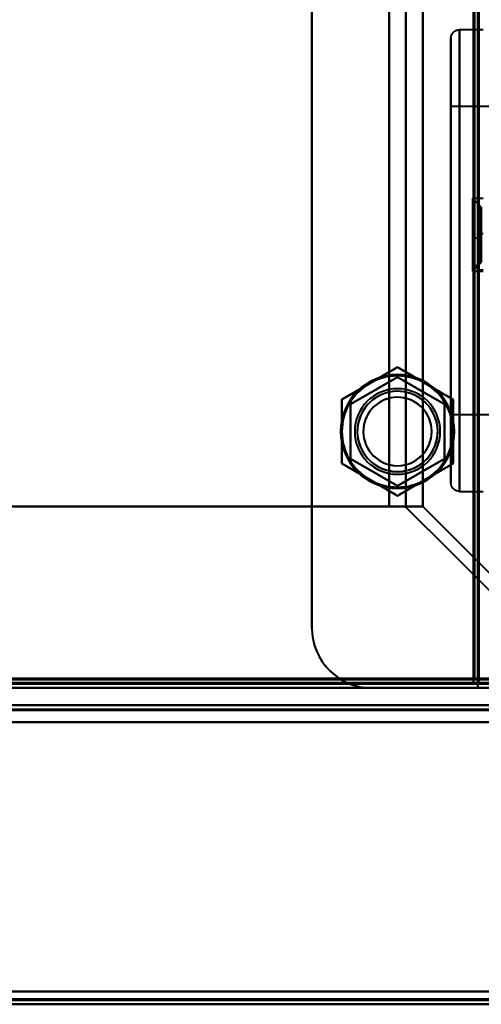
# Model space of a CAD drawing. Header units: millimetres. Extents: x -696 to 695, y -1041 to 611.
# Tile 55 of 90: x 446 to 500, y -287 to -172. Entities that reach past the tile are written whole.
import ezdxf

# ---------------------------------------------------------------- set-up
doc = ezdxf.new("R2010")
doc.units = ezdxf.units.MM
doc.layers.add('G-IMPT', color=8, linetype='Continuous', lineweight=40)

# ---------------------------------------------------------------- blocks, each defined once
blk = doc.blocks.new('NEXA 400 CALQUES_dwg-748074-Niveau de réf_')
at = {"layer": 'G-IMPT'}
for p, q in [((499.5, -248.9), (499.5, 250.9)), ((500, -173), (497.25, -173)), ((500, -173), (497.25, -173)), ((500, -173), (497.25, -173)), ((500, -173), (497.25, -173)), ((497.25, -173), (497.25, -200)), ((497.25, -173), (497.25, -200)), ((497.25, -173), (497.25, -200)), ((497.25, -173), (497.25, -200)), ((497.25, -200), (497.25, -173)), ((497.25, -227), (497.25, -173)), ((497.25, -200), (497.25, -173)), ((497.25, -227), (497.25, -173)), ((497.25, -200), (497.25, -173)), ((497.25, -227), (497.25, -173)), ((497.25, -200), (497.25, -173)), ((497.25, -227), (497.25, -173)), ((496.25, -174), (496.25, -226)), ((496.25, -174), (496.25, -226)), ((496.25, -174), (496.25, -226)), ((496.25, -174), (496.25, -226)), ((496.25, -174), (496.25, -226)), ((496.25, -174), (496.25, -226)), ((496.25, -174), (496.25, -226)), ((496.25, -174), (496.25, -226)), ((496.25, -200), (496.25, -174)), ((496.25, -200), (496.25, -174)), ((496.25, -200), (496.25, -174)), ((496.25, -200), (496.25, -174)), ((500.75, -182), (496.25, -182)), ((500.75, -182), (496.25, -182)), ((500.75, -182), (496.25, -182)), ((500.75, -182), (496.25, -182)), ((496.25, -182), (496.25, -218)), ((496.25, -182), (496.25, -218)), ((496.25, -182), (496.25, -218)), ((496.25, -182), (496.25, -218)), ((496.25, -182), (496.25, -218)), ((496.25, -182), (496.25, -218)), ((496.25, -182), (496.25, -218)), ((496.25, -182), (496.25, -218)), ((496.25, -218), (496.25, -182)), ((496.25, -218), (496.25, -182)), ((496.25, -218), (496.25, -182)), ((496.25, -218), (496.25, -182)), ((496.25, -218), (496.25, -182)), ((496.25, -218), (496.25, -182)), ((496.25, -218), (496.25, -182)), ((496.25, -218), (496.25, -182)), ((499.8, -193.75), (498.8, -192.75)), ((499.8, -193.75), (498.8, -192.75)), ((500, -192.75), (498.8, -192.75)), ((500, -192.75), (498.8, -192.75)), ((498.8, -192.75), (498.8, -199.12)), ((498.8, -192.75), (498.8, -199.12)), ((498.8, -199.12), (498.8, -192.75)), ((498.8, -199.12), (498.8, -192.75)), ((499.8, -193.75), (499.8, -198.62)), ((499.8, -193.75), (499.8, -198.62)), ((499.8, -198.62), (499.8, -193.75)), ((499.8, -198.62), (499.8, -193.75)), ((498.8, -194.87), (498.8, -201.25)), ((498.8, -194.87), (498.8, -201.25)), ((498.8, -201.25), (498.8, -194.87)), ((498.8, -201.25), (498.8, -194.87)), ((499.8, -195.37), (499.8, -200.25)), ((499.8, -195.37), (499.8, -200.25)), ((499.8, -200.25), (499.8, -195.37)), ((499.8, -200.25), (499.8, -195.37)), ((500, -196.9), (499.5, -196.9)), ((499.5, -199), (499.5, -196.9)), ((499.5, -196.9), (499.5, -199)), ((499.5, -197.4), (499, -197.4)), ((499, -199), (499, -197.4)), ((499, -197.4), (499, -199)), ((499.5, -199), (499.5, -197.4)), ((499.5, -199), (499.5, -197.4)), ((499.5, -197.4), (499.5, -200.6)), ((499.5, -197.4), (499.5, -200.6)), ((499, -200.6), (499, -199)), ((499, -199), (499, -200.6)), ((499.5, -200.6), (499.5, -199)), ((499.5, -201.1), (499.5, -199)), ((499.5, -199), (499.5, -201.1)), ((496.25, -226), (496.25, -200)), ((496.25, -226), (496.25, -200)), ((496.25, -226), (496.25, -200)), ((496.25, -226), (496.25, -200)), ((496.25, -226), (496.25, -200)), ((496.25, -226), (496.25, -200)), ((496.25, -226), (496.25, -200)), ((496.25, -226), (496.25, -200)), ((497.25, -200), (497.25, -227)), ((497.25, -200), (497.25, -227)), ((497.25, -200), (497.25, -227)), ((497.25, -200), (497.25, -227)), ((497.25, -227), (497.25, -200)), ((497.25, -227), (497.25, -200)), ((497.25, -227), (497.25, -200)), ((497.25, -227), (497.25, -200)), ((498.8, -201.25), (499.8, -200.25)), ((498.8, -201.25), (499.8, -200.25)), ((498.8, -201.25), (500, -201.25)), ((498.8, -201.25), (500, -201.25)), ((499, -200.6), (499.5, -200.6)), ((499.5, -201.1), (500, -201.1)), ((496.25, -218), (500.75, -218)), ((496.25, -218), (500.75, -218)), ((496.25, -218), (500.75, -218)), ((496.25, -218), (500.75, -218)), ((497.25, -227), (500, -227)), ((497.25, -227), (500, -227)), ((497.25, -227), (500, -227)), ((497.25, -227), (500, -227)), ((489.01, -228.78), (492.95, -228.78)), ((490.88, -228.78), (489.01, -228.78)), ((489.01, -228.78), (490.88, -228.78)), ((492.95, -228.78), (489.01, -228.78)), ((-498.9, -249.5), (498.9, -249.5)), ((498.9, -248.9), (498.9, -249.5)), ((498.9, -249.5), (498.9, -248.9)), ((499.5, -248.9), (498.9, -248.9)), ((498.9, -248.9), (499.5, -248.9)), ((499.4, -250), (499.4, -249.4)), ((499.4, -249.4), (500, -249.4)), ((500, -249.4), (499.4, -249.4)), ((499.4, -249.4), (499.4, -250)), ((-534.4, -250), (534.4, -250)), ((533.9, -252), (-217.9, -252)), ((-218.4, -287), (534.4, -287))]:
    blk.add_line(p, q, dxfattribs=at)
at = {"layer": 'G-IMPT', "flags": 128}
for points in [[(480, -243), (480, -116.5), (480, 10), (480, 136.5), (480, 263)], [(480, 263), (480, 136.5), (480, 10), (480, -116.5), (480, -243)], [(480, 251.4), (480, 127.8), (480, 4.2), (480, -119.4), (480, -243)], [(480, -243), (480, -119.4), (480, 4.2), (480, 127.8), (480, 251.4)], [(499.4, -249.4), (499.4, -124.2), (499.4, 1), (499.4, 126.2), (499.4, 251.4)], [(499.4, -249.4), (499.4, -124.2), (499.4, 1), (499.4, 126.2), (499.4, 251.4)], [(499.4, 251.4), (499.4, 126.2), (499.4, 1), (499.4, -124.2), (499.4, -249.4)], [(499.5, 251.4), (499.5, 126.2), (499.5, 1), (499.5, -124.2), (499.5, -249.4)], [(498.9, -248.9), (498.9, -123.95), (498.9, 1), (498.9, 125.95), (498.9, 250.9)], [(498.9, 250.9), (498.9, 125.95), (498.9, 1), (498.9, -123.95), (498.9, -248.9)], [(499, -249), (499, -124), (499, 1), (499, 126), (499, 251)], [(499, 251), (499, 126), (499, 1), (499, -124), (499, -249)], [(499, 250.9), (499, 125.95), (499, 1), (499, -123.95), (499, -248.9)], [(499, -248.9), (499, -123.95), (499, 1), (499, 125.95), (499, 250.9)], [(499.5, -248.9), (499.5, -123.95), (499.5, 1), (499.5, 125.95), (499.5, 250.9)], [(499.5, 250.9), (499.5, 125.95), (499.5, 1), (499.5, -123.95), (499.5, -248.9)], [(499.5, -248.9), (499.5, -123.95), (499.5, 1), (499.5, 125.95), (499.5, 250.9)], [(499.5, 250.9), (499.5, 125.95), (499.5, 1), (499.5, -123.95), (499.5, -248.9)], [(499.5, -248.9), (499.5, -123.95), (499.5, 1), (499.5, 125.95), (499.5, 250.9)], [(499.5, 250.9), (499.5, 125.95), (499.5, 1), (499.5, -123.95), (499.5, -248.9)], [(489.01, -228.78), (489.01, -109.39), (489.01, 10), (489.01, 129.39), (489.01, 248.78)], [(489.01, 248.78), (489.01, 129.39), (489.01, 10), (489.01, -109.39), (489.01, -228.78)], [(489.01, 248.78), (489.01, 129.39), (489.01, 10), (489.01, -109.39), (489.01, -228.78)], [(489.01, -228.78), (489.01, -109.39), (489.01, 10), (489.01, 129.39), (489.01, 248.78)], [(490.98, -228.84), (490.98, -109.42), (490.98, 10), (490.98, 129.42), (490.98, 248.84)], [(490.98, 248.84), (490.98, 129.42), (490.98, 10), (490.98, -109.42), (490.98, -228.84)], [(492.95, 248.78), (492.95, 129.39), (492.95, 10), (492.95, -109.39), (492.95, -228.78)], [(492.95, -228.78), (492.95, -109.39), (492.95, 10), (492.95, 129.39), (492.95, 248.78)], [(496.25, -174), (496.25, -173.96), (496.25, -173.92), (496.26, -173.88), (496.26, -173.84), (496.27, -173.8), (496.28, -173.76), (496.29, -173.72), (496.3, -173.69), (496.31, -173.65), (496.33, -173.61), (496.35, -173.57), (496.36, -173.54), (496.38, -173.5), (496.4, -173.47), (496.42, -173.44), (496.45, -173.4), (496.47, -173.37), (496.5, -173.34), (496.53, -173.31), (496.55, -173.28), (496.58, -173.26), (496.61, -173.23), (496.64, -173.2), (496.68, -173.18), (496.71, -173.16), (496.74, -173.14), (496.78, -173.12), (496.81, -173.1), (496.85, -173.08), (496.89, -173.07), (496.93, -173.05), (496.96, -173.04), (497, -173.03), (497.04, -173.02), (497.08, -173.01), (497.12, -173.01), (497.16, -173), (497.2, -173), (497.24, -173), (497.25, -173)], [(496.25, -174), (496.25, -173.96), (496.25, -173.92), (496.26, -173.88), (496.26, -173.84), (496.27, -173.8), (496.28, -173.76), (496.29, -173.72), (496.3, -173.69), (496.31, -173.65), (496.33, -173.61), (496.35, -173.57), (496.36, -173.54), (496.38, -173.5), (496.4, -173.47), (496.42, -173.44), (496.45, -173.4), (496.47, -173.37), (496.5, -173.34), (496.53, -173.31), (496.55, -173.28), (496.58, -173.26), (496.61, -173.23), (496.64, -173.2), (496.68, -173.18), (496.71, -173.16), (496.74, -173.14), (496.78, -173.12), (496.81, -173.1), (496.85, -173.08), (496.89, -173.07), (496.93, -173.05), (496.96, -173.04), (497, -173.03), (497.04, -173.02), (497.08, -173.01), (497.12, -173.01), (497.16, -173), (497.2, -173), (497.24, -173), (497.25, -173)], [(496.25, -174), (496.25, -173.96), (496.25, -173.92), (496.26, -173.88), (496.26, -173.84), (496.27, -173.8), (496.28, -173.76), (496.29, -173.72), (496.3, -173.69), (496.31, -173.65), (496.33, -173.61), (496.35, -173.57), (496.36, -173.54), (496.38, -173.5), (496.4, -173.47), (496.42, -173.44), (496.45, -173.4), (496.47, -173.37), (496.5, -173.34), (496.53, -173.31), (496.55, -173.28), (496.58, -173.26), (496.61, -173.23), (496.64, -173.2), (496.68, -173.18), (496.71, -173.16), (496.74, -173.14), (496.78, -173.12), (496.81, -173.1), (496.85, -173.08), (496.89, -173.07), (496.93, -173.05), (496.96, -173.04), (497, -173.03), (497.04, -173.02), (497.08, -173.01), (497.12, -173.01), (497.16, -173), (497.2, -173), (497.24, -173), (497.25, -173)], [(496.25, -174), (496.25, -173.96), (496.25, -173.92), (496.26, -173.88), (496.26, -173.84), (496.27, -173.8), (496.28, -173.76), (496.29, -173.72), (496.3, -173.69), (496.31, -173.65), (496.33, -173.61), (496.35, -173.57), (496.36, -173.54), (496.38, -173.5), (496.4, -173.47), (496.42, -173.44), (496.45, -173.4), (496.47, -173.37), (496.5, -173.34), (496.53, -173.31), (496.55, -173.28), (496.58, -173.26), (496.61, -173.23), (496.64, -173.2), (496.68, -173.18), (496.71, -173.16), (496.74, -173.14), (496.78, -173.12), (496.81, -173.1), (496.85, -173.08), (496.89, -173.07), (496.93, -173.05), (496.96, -173.04), (497, -173.03), (497.04, -173.02), (497.08, -173.01), (497.12, -173.01), (497.16, -173), (497.2, -173), (497.24, -173), (497.25, -173)], [(496.25, -174), (496.25, -174.02), (496.25, -174.08), (496.25, -174.19), (496.25, -174.33), (496.25, -174.52), (496.25, -174.75), (496.25, -175.01), (496.25, -175.32), (496.25, -175.67), (496.25, -176.05), (496.25, -176.48), (496.25, -176.94), (496.25, -177.44), (496.25, -177.97), (496.25, -178.54), (496.25, -179.15), (496.25, -179.78), (496.25, -180.45), (496.25, -181.15), (496.25, -181.89), (496.25, -182.65), (496.25, -183.43), (496.25, -184.25), (496.25, -185.09), (496.25, -185.95), (496.25, -186.84), (496.25, -187.75), (496.25, -188.67), (496.25, -189.62), (496.25, -190.58), (496.25, -191.56), (496.25, -192.55), (496.25, -193.55), (496.25, -194.56), (496.25, -195.58), (496.25, -196.61), (496.25, -197.64), (496.25, -198.68), (496.25, -199.72), (496.25, -200)], [(496.25, -200), (496.25, -198.96), (496.25, -197.92), (496.25, -196.89), (496.25, -195.86), (496.25, -194.83), (496.25, -193.82), (496.25, -192.81), (496.25, -191.82), (496.25, -190.84), (496.25, -189.88), (496.25, -188.93), (496.25, -187.99), (496.25, -187.08), (496.25, -186.19), (496.25, -185.32), (496.25, -184.47), (496.25, -183.65), (496.25, -182.86), (496.25, -182.09), (496.25, -181.35), (496.25, -180.64), (496.25, -179.96), (496.25, -179.31), (496.25, -178.7), (496.25, -178.12), (496.25, -177.58), (496.25, -177.07), (496.25, -176.6), (496.25, -176.16), (496.25, -175.77), (496.25, -175.41), (496.25, -175.09), (496.25, -174.81), (496.25, -174.58), (496.25, -174.38), (496.25, -174.22), (496.25, -174.11), (496.25, -174.03), (496.25, -174), (496.25, -174)], [(496.25, -174), (496.25, -174.02), (496.25, -174.08), (496.25, -174.19), (496.25, -174.33), (496.25, -174.52), (496.25, -174.75), (496.25, -175.01), (496.25, -175.32), (496.25, -175.67), (496.25, -176.05), (496.25, -176.48), (496.25, -176.94), (496.25, -177.44), (496.25, -177.97), (496.25, -178.54), (496.25, -179.15), (496.25, -179.78), (496.25, -180.45), (496.25, -181.15), (496.25, -181.89), (496.25, -182.65), (496.25, -183.43), (496.25, -184.25), (496.25, -185.09), (496.25, -185.95), (496.25, -186.84), (496.25, -187.75), (496.25, -188.67), (496.25, -189.62), (496.25, -190.58), (496.25, -191.56), (496.25, -192.55), (496.25, -193.55), (496.25, -194.56), (496.25, -195.58), (496.25, -196.61), (496.25, -197.64), (496.25, -198.68), (496.25, -199.72), (496.25, -200)], [(496.25, -200), (496.25, -198.96), (496.25, -197.92), (496.25, -196.89), (496.25, -195.86), (496.25, -194.83), (496.25, -193.82), (496.25, -192.81), (496.25, -191.82), (496.25, -190.84), (496.25, -189.88), (496.25, -188.93), (496.25, -187.99), (496.25, -187.08), (496.25, -186.19), (496.25, -185.32), (496.25, -184.47), (496.25, -183.65), (496.25, -182.86), (496.25, -182.09), (496.25, -181.35), (496.25, -180.64), (496.25, -179.96), (496.25, -179.31), (496.25, -178.7), (496.25, -178.12), (496.25, -177.58), (496.25, -177.07), (496.25, -176.6), (496.25, -176.16), (496.25, -175.77), (496.25, -175.41), (496.25, -175.09), (496.25, -174.81), (496.25, -174.58), (496.25, -174.38), (496.25, -174.22), (496.25, -174.11), (496.25, -174.03), (496.25, -174), (496.25, -174)], [(496.25, -174), (496.25, -174.02), (496.25, -174.08), (496.25, -174.19), (496.25, -174.33), (496.25, -174.52), (496.25, -174.75), (496.25, -175.01), (496.25, -175.32), (496.25, -175.67), (496.25, -176.05), (496.25, -176.48), (496.25, -176.94), (496.25, -177.44), (496.25, -177.97), (496.25, -178.54), (496.25, -179.15), (496.25, -179.78), (496.25, -180.45), (496.25, -181.15), (496.25, -181.89), (496.25, -182.65), (496.25, -183.43), (496.25, -184.25), (496.25, -185.09), (496.25, -185.95), (496.25, -186.84), (496.25, -187.75), (496.25, -188.67), (496.25, -189.62), (496.25, -190.58), (496.25, -191.56), (496.25, -192.55), (496.25, -193.55), (496.25, -194.56), (496.25, -195.58), (496.25, -196.61), (496.25, -197.64), (496.25, -198.68), (496.25, -199.72), (496.25, -200)], [(496.25, -200), (496.25, -198.96), (496.25, -197.92), (496.25, -196.89), (496.25, -195.86), (496.25, -194.83), (496.25, -193.82), (496.25, -192.81), (496.25, -191.82), (496.25, -190.84), (496.25, -189.88), (496.25, -188.93), (496.25, -187.99), (496.25, -187.08), (496.25, -186.19), (496.25, -185.32), (496.25, -184.47), (496.25, -183.65), (496.25, -182.86), (496.25, -182.09), (496.25, -181.35), (496.25, -180.64), (496.25, -179.96), (496.25, -179.31), (496.25, -178.7), (496.25, -178.12), (496.25, -177.58), (496.25, -177.07), (496.25, -176.6), (496.25, -176.16), (496.25, -175.77), (496.25, -175.41), (496.25, -175.09), (496.25, -174.81), (496.25, -174.58), (496.25, -174.38), (496.25, -174.22), (496.25, -174.11), (496.25, -174.03), (496.25, -174), (496.25, -174)], [(496.25, -174), (496.25, -174.02), (496.25, -174.08), (496.25, -174.19), (496.25, -174.33), (496.25, -174.52), (496.25, -174.75), (496.25, -175.01), (496.25, -175.32), (496.25, -175.67), (496.25, -176.05), (496.25, -176.48), (496.25, -176.94), (496.25, -177.44), (496.25, -177.97), (496.25, -178.54), (496.25, -179.15), (496.25, -179.78), (496.25, -180.45), (496.25, -181.15), (496.25, -181.89), (496.25, -182.65), (496.25, -183.43), (496.25, -184.25), (496.25, -185.09), (496.25, -185.95), (496.25, -186.84), (496.25, -187.75), (496.25, -188.67), (496.25, -189.62), (496.25, -190.58), (496.25, -191.56), (496.25, -192.55), (496.25, -193.55), (496.25, -194.56), (496.25, -195.58), (496.25, -196.61), (496.25, -197.64), (496.25, -198.68), (496.25, -199.72), (496.25, -200)], [(496.25, -200), (496.25, -198.96), (496.25, -197.92), (496.25, -196.89), (496.25, -195.86), (496.25, -194.83), (496.25, -193.82), (496.25, -192.81), (496.25, -191.82), (496.25, -190.84), (496.25, -189.88), (496.25, -188.93), (496.25, -187.99), (496.25, -187.08), (496.25, -186.19), (496.25, -185.32), (496.25, -184.47), (496.25, -183.65), (496.25, -182.86), (496.25, -182.09), (496.25, -181.35), (496.25, -180.64), (496.25, -179.96), (496.25, -179.31), (496.25, -178.7), (496.25, -178.12), (496.25, -177.58), (496.25, -177.07), (496.25, -176.6), (496.25, -176.16), (496.25, -175.77), (496.25, -175.41), (496.25, -175.09), (496.25, -174.81), (496.25, -174.58), (496.25, -174.38), (496.25, -174.22), (496.25, -174.11), (496.25, -174.03), (496.25, -174), (496.25, -174)], [(496.25, -226), (496.25, -225.98), (496.25, -225.92), (496.25, -225.81), (496.25, -225.67), (496.25, -225.48), (496.25, -225.25), (496.25, -224.99), (496.25, -224.68), (496.25, -224.33), (496.25, -223.95), (496.25, -223.52), (496.25, -223.06), (496.25, -222.56), (496.25, -222.03), (496.25, -221.46), (496.25, -220.85), (496.25, -220.22), (496.25, -219.55), (496.25, -218.85), (496.25, -218.11), (496.25, -217.35), (496.25, -216.57), (496.25, -215.75), (496.25, -214.91), (496.25, -214.05), (496.25, -213.16), (496.25, -212.25), (496.25, -211.33), (496.25, -210.38), (496.25, -209.42), (496.25, -208.44), (496.25, -207.45), (496.25, -206.45), (496.25, -205.44), (496.25, -204.42), (496.25, -203.39), (496.25, -202.36), (496.25, -201.32), (496.25, -200.28), (496.25, -200)], [(496.25, -200), (496.25, -201.04), (496.25, -202.08), (496.25, -203.11), (496.25, -204.14), (496.25, -205.17), (496.25, -206.18), (496.25, -207.19), (496.25, -208.18), (496.25, -209.16), (496.25, -210.12), (496.25, -211.07), (496.25, -212.01), (496.25, -212.92), (496.25, -213.81), (496.25, -214.68), (496.25, -215.53), (496.25, -216.35), (496.25, -217.14), (496.25, -217.91), (496.25, -218.65), (496.25, -219.36), (496.25, -220.04), (496.25, -220.69), (496.25, -221.3), (496.25, -221.88), (496.25, -222.42), (496.25, -222.93), (496.25, -223.4), (496.25, -223.84), (496.25, -224.23), (496.25, -224.59), (496.25, -224.91), (496.25, -225.19), (496.25, -225.42), (496.25, -225.62), (496.25, -225.78), (496.25, -225.89), (496.25, -225.97), (496.25, -226), (496.25, -226)], [(496.25, -226), (496.25, -225.98), (496.25, -225.92), (496.25, -225.81), (496.25, -225.67), (496.25, -225.48), (496.25, -225.25), (496.25, -224.99), (496.25, -224.68), (496.25, -224.33), (496.25, -223.95), (496.25, -223.52), (496.25, -223.06), (496.25, -222.56), (496.25, -222.03), (496.25, -221.46), (496.25, -220.85), (496.25, -220.22), (496.25, -219.55), (496.25, -218.85), (496.25, -218.11), (496.25, -217.35), (496.25, -216.57), (496.25, -215.75), (496.25, -214.91), (496.25, -214.05), (496.25, -213.16), (496.25, -212.25), (496.25, -211.33), (496.25, -210.38), (496.25, -209.42), (496.25, -208.44), (496.25, -207.45), (496.25, -206.45), (496.25, -205.44), (496.25, -204.42), (496.25, -203.39), (496.25, -202.36), (496.25, -201.32), (496.25, -200.28), (496.25, -200)], [(496.25, -200), (496.25, -201.04), (496.25, -202.08), (496.25, -203.11), (496.25, -204.14), (496.25, -205.17), (496.25, -206.18), (496.25, -207.19), (496.25, -208.18), (496.25, -209.16), (496.25, -210.12), (496.25, -211.07), (496.25, -212.01), (496.25, -212.92), (496.25, -213.81), (496.25, -214.68), (496.25, -215.53), (496.25, -216.35), (496.25, -217.14), (496.25, -217.91), (496.25, -218.65), (496.25, -219.36), (496.25, -220.04), (496.25, -220.69), (496.25, -221.3), (496.25, -221.88), (496.25, -222.42), (496.25, -222.93), (496.25, -223.4), (496.25, -223.84), (496.25, -224.23), (496.25, -224.59), (496.25, -224.91), (496.25, -225.19), (496.25, -225.42), (496.25, -225.62), (496.25, -225.78), (496.25, -225.89), (496.25, -225.97), (496.25, -226), (496.25, -226)], [(496.25, -226), (496.25, -225.98), (496.25, -225.92), (496.25, -225.81), (496.25, -225.67), (496.25, -225.48), (496.25, -225.25), (496.25, -224.99), (496.25, -224.68), (496.25, -224.33), (496.25, -223.95), (496.25, -223.52), (496.25, -223.06), (496.25, -222.56), (496.25, -222.03), (496.25, -221.46), (496.25, -220.85), (496.25, -220.22), (496.25, -219.55), (496.25, -218.85), (496.25, -218.11), (496.25, -217.35), (496.25, -216.57), (496.25, -215.75), (496.25, -214.91), (496.25, -214.05), (496.25, -213.16), (496.25, -212.25), (496.25, -211.33), (496.25, -210.38), (496.25, -209.42), (496.25, -208.44), (496.25, -207.45), (496.25, -206.45), (496.25, -205.44), (496.25, -204.42), (496.25, -203.39), (496.25, -202.36), (496.25, -201.32), (496.25, -200.28), (496.25, -200)], [(496.25, -200), (496.25, -201.04), (496.25, -202.08), (496.25, -203.11), (496.25, -204.14), (496.25, -205.17), (496.25, -206.18), (496.25, -207.19), (496.25, -208.18), (496.25, -209.16), (496.25, -210.12), (496.25, -211.07), (496.25, -212.01), (496.25, -212.92), (496.25, -213.81), (496.25, -214.68), (496.25, -215.53), (496.25, -216.35), (496.25, -217.14), (496.25, -217.91), (496.25, -218.65), (496.25, -219.36), (496.25, -220.04), (496.25, -220.69), (496.25, -221.3), (496.25, -221.88), (496.25, -222.42), (496.25, -222.93), (496.25, -223.4), (496.25, -223.84), (496.25, -224.23), (496.25, -224.59), (496.25, -224.91), (496.25, -225.19), (496.25, -225.42), (496.25, -225.62), (496.25, -225.78), (496.25, -225.89), (496.25, -225.97), (496.25, -226), (496.25, -226)], [(496.25, -226), (496.25, -225.98), (496.25, -225.92), (496.25, -225.81), (496.25, -225.67), (496.25, -225.48), (496.25, -225.25), (496.25, -224.99), (496.25, -224.68), (496.25, -224.33), (496.25, -223.95), (496.25, -223.52), (496.25, -223.06), (496.25, -222.56), (496.25, -222.03), (496.25, -221.46), (496.25, -220.85), (496.25, -220.22), (496.25, -219.55), (496.25, -218.85), (496.25, -218.11), (496.25, -217.35), (496.25, -216.57), (496.25, -215.75), (496.25, -214.91), (496.25, -214.05), (496.25, -213.16), (496.25, -212.25), (496.25, -211.33), (496.25, -210.38), (496.25, -209.42), (496.25, -208.44), (496.25, -207.45), (496.25, -206.45), (496.25, -205.44), (496.25, -204.42), (496.25, -203.39), (496.25, -202.36), (496.25, -201.32), (496.25, -200.28), (496.25, -200)], [(496.25, -200), (496.25, -201.04), (496.25, -202.08), (496.25, -203.11), (496.25, -204.14), (496.25, -205.17), (496.25, -206.18), (496.25, -207.19), (496.25, -208.18), (496.25, -209.16), (496.25, -210.12), (496.25, -211.07), (496.25, -212.01), (496.25, -212.92), (496.25, -213.81), (496.25, -214.68), (496.25, -215.53), (496.25, -216.35), (496.25, -217.14), (496.25, -217.91), (496.25, -218.65), (496.25, -219.36), (496.25, -220.04), (496.25, -220.69), (496.25, -221.3), (496.25, -221.88), (496.25, -222.42), (496.25, -222.93), (496.25, -223.4), (496.25, -223.84), (496.25, -224.23), (496.25, -224.59), (496.25, -224.91), (496.25, -225.19), (496.25, -225.42), (496.25, -225.62), (496.25, -225.78), (496.25, -225.89), (496.25, -225.97), (496.25, -226), (496.25, -226)], [(486.75, -214.37), (487.56, -213.9), (488.38, -213.43), (489.19, -212.96), (490, -212.49)], [(490, -212.49), (489.19, -212.96), (488.38, -213.43), (487.56, -213.9), (486.75, -214.37)], [(490, -212.49), (490.81, -212.96), (491.63, -213.43), (492.44, -213.9), (493.25, -214.37)], [(493.25, -214.37), (492.44, -213.9), (491.63, -213.43), (490.81, -212.96), (490, -212.49)], [(490, -213.65), (488.63, -214.44), (487.25, -215.24), (485.88, -216.03), (484.5, -216.82)], [(484.5, -216.82), (485.88, -216.03), (487.25, -215.24), (488.63, -214.44), (490, -213.65)], [(490, -213.65), (488.63, -214.44), (487.25, -215.24), (485.88, -216.03), (484.5, -216.82)], [(484.5, -216.82), (485.88, -216.03), (487.25, -215.24), (488.63, -214.44), (490, -213.65)], [(495.5, -216.82), (494.13, -216.03), (492.75, -215.24), (491.38, -214.44), (490, -213.65)], [(490, -213.65), (491.38, -214.44), (492.75, -215.24), (494.13, -216.03), (495.5, -216.82)], [(495.5, -216.82), (494.13, -216.03), (492.75, -215.24), (491.38, -214.44), (490, -213.65)], [(490, -213.65), (491.38, -214.44), (492.75, -215.24), (494.13, -216.03), (495.5, -216.82)], [(483.5, -216.25), (484.31, -215.78), (485.13, -215.31), (485.94, -214.84), (486.75, -214.37)], [(486.75, -214.37), (485.94, -214.84), (485.13, -215.31), (484.31, -215.78), (483.5, -216.25)], [(493.25, -214.37), (494.06, -214.84), (494.88, -215.31), (495.69, -215.78), (496.5, -216.25)], [(496.5, -216.25), (495.69, -215.78), (494.88, -215.31), (494.06, -214.84), (493.25, -214.37)], [(483.5, -220), (483.5, -219.06), (483.5, -218.12), (483.5, -217.19), (483.5, -216.25)], [(483.5, -216.25), (483.5, -217.19), (483.5, -218.12), (483.5, -219.06), (483.5, -220)], [(496.5, -216.25), (496.5, -217.19), (496.5, -218.12), (496.5, -219.06), (496.5, -220)], [(496.5, -220), (496.5, -219.06), (496.5, -218.12), (496.5, -217.19), (496.5, -216.25)], [(484.5, -216.82), (484.5, -218.41), (484.5, -220), (484.5, -221.59), (484.5, -223.18)], [(484.5, -223.18), (484.5, -221.59), (484.5, -220), (484.5, -218.41), (484.5, -216.82)], [(484.5, -216.82), (484.5, -218.41), (484.5, -220), (484.5, -221.59), (484.5, -223.18)], [(484.5, -223.18), (484.5, -221.59), (484.5, -220), (484.5, -218.41), (484.5, -216.82)], [(495.5, -223.18), (495.5, -221.59), (495.5, -220), (495.5, -218.41), (495.5, -216.82)], [(495.5, -216.82), (495.5, -218.41), (495.5, -220), (495.5, -221.59), (495.5, -223.18)], [(495.5, -223.18), (495.5, -221.59), (495.5, -220), (495.5, -218.41), (495.5, -216.82)], [(495.5, -216.82), (495.5, -218.41), (495.5, -220), (495.5, -221.59), (495.5, -223.18)], [(483.5, -223.75), (483.5, -222.81), (483.5, -221.88), (483.5, -220.94), (483.5, -220)], [(483.5, -220), (483.5, -220.94), (483.5, -221.88), (483.5, -222.81), (483.5, -223.75)], [(496.5, -220), (496.5, -220.94), (496.5, -221.88), (496.5, -222.81), (496.5, -223.75)], [(496.5, -223.75), (496.5, -222.81), (496.5, -221.88), (496.5, -220.94), (496.5, -220)], [(484.5, -223.18), (485.88, -223.97), (487.25, -224.76), (488.63, -225.56), (490, -226.35)], [(490, -226.35), (488.63, -225.56), (487.25, -224.76), (485.88, -223.97), (484.5, -223.18)], [(484.5, -223.18), (485.88, -223.97), (487.25, -224.76), (488.63, -225.56), (490, -226.35)], [(490, -226.35), (488.63, -225.56), (487.25, -224.76), (485.88, -223.97), (484.5, -223.18)], [(490, -226.35), (491.38, -225.56), (492.75, -224.76), (494.13, -223.97), (495.5, -223.18)], [(495.5, -223.18), (494.13, -223.97), (492.75, -224.76), (491.38, -225.56), (490, -226.35)], [(490, -226.35), (491.38, -225.56), (492.75, -224.76), (494.13, -223.97), (495.5, -223.18)], [(495.5, -223.18), (494.13, -223.97), (492.75, -224.76), (491.38, -225.56), (490, -226.35)], [(486.75, -225.63), (485.94, -225.16), (485.13, -224.69), (484.31, -224.22), (483.5, -223.75)], [(483.5, -223.75), (484.31, -224.22), (485.13, -224.69), (485.94, -225.16), (486.75, -225.63)], [(496.5, -223.75), (495.69, -224.22), (494.88, -224.69), (494.06, -225.16), (493.25, -225.63)], [(493.25, -225.63), (494.06, -225.16), (494.88, -224.69), (495.69, -224.22), (496.5, -223.75)], [(490, -227.51), (489.19, -227.04), (488.38, -226.57), (487.56, -226.1), (486.75, -225.63)], [(486.75, -225.63), (487.56, -226.1), (488.38, -226.57), (489.19, -227.04), (490, -227.51)], [(493.25, -225.63), (492.44, -226.1), (491.63, -226.57), (490.81, -227.04), (490, -227.51)], [(490, -227.51), (490.81, -227.04), (491.63, -226.57), (492.44, -226.1), (493.25, -225.63)], [(497.25, -227), (497.21, -227), (497.17, -227), (497.13, -226.99), (497.09, -226.99), (497.05, -226.98), (497.01, -226.97), (496.97, -226.96), (496.94, -226.95), (496.9, -226.94), (496.86, -226.92), (496.82, -226.9), (496.79, -226.89), (496.75, -226.87), (496.72, -226.85), (496.69, -226.83), (496.65, -226.8), (496.62, -226.78), (496.59, -226.75), (496.56, -226.72), (496.53, -226.7), (496.51, -226.67), (496.48, -226.64), (496.45, -226.61), (496.43, -226.57), (496.41, -226.54), (496.39, -226.51), (496.37, -226.47), (496.35, -226.44), (496.33, -226.4), (496.32, -226.36), (496.3, -226.32), (496.29, -226.29), (496.28, -226.25), (496.27, -226.21), (496.26, -226.17), (496.26, -226.13), (496.25, -226.09), (496.25, -226.05), (496.25, -226.01), (496.25, -226)], [(497.25, -227), (497.21, -227), (497.17, -227), (497.13, -226.99), (497.09, -226.99), (497.05, -226.98), (497.01, -226.97), (496.97, -226.96), (496.94, -226.95), (496.9, -226.94), (496.86, -226.92), (496.82, -226.9), (496.79, -226.89), (496.75, -226.87), (496.72, -226.85), (496.69, -226.83), (496.65, -226.8), (496.62, -226.78), (496.59, -226.75), (496.56, -226.72), (496.53, -226.7), (496.51, -226.67), (496.48, -226.64), (496.45, -226.61), (496.43, -226.57), (496.41, -226.54), (496.39, -226.51), (496.37, -226.47), (496.35, -226.44), (496.33, -226.4), (496.32, -226.36), (496.3, -226.32), (496.29, -226.29), (496.28, -226.25), (496.27, -226.21), (496.26, -226.17), (496.26, -226.13), (496.25, -226.09), (496.25, -226.05), (496.25, -226.01), (496.25, -226)], [(497.25, -227), (497.21, -227), (497.17, -227), (497.13, -226.99), (497.09, -226.99), (497.05, -226.98), (497.01, -226.97), (496.97, -226.96), (496.94, -226.95), (496.9, -226.94), (496.86, -226.92), (496.82, -226.9), (496.79, -226.89), (496.75, -226.87), (496.72, -226.85), (496.69, -226.83), (496.65, -226.8), (496.62, -226.78), (496.59, -226.75), (496.56, -226.72), (496.53, -226.7), (496.51, -226.67), (496.48, -226.64), (496.45, -226.61), (496.43, -226.57), (496.41, -226.54), (496.39, -226.51), (496.37, -226.47), (496.35, -226.44), (496.33, -226.4), (496.32, -226.36), (496.3, -226.32), (496.29, -226.29), (496.28, -226.25), (496.27, -226.21), (496.26, -226.17), (496.26, -226.13), (496.25, -226.09), (496.25, -226.05), (496.25, -226.01), (496.25, -226)], [(497.25, -227), (497.21, -227), (497.17, -227), (497.13, -226.99), (497.09, -226.99), (497.05, -226.98), (497.01, -226.97), (496.97, -226.96), (496.94, -226.95), (496.9, -226.94), (496.86, -226.92), (496.82, -226.9), (496.79, -226.89), (496.75, -226.87), (496.72, -226.85), (496.69, -226.83), (496.65, -226.8), (496.62, -226.78), (496.59, -226.75), (496.56, -226.72), (496.53, -226.7), (496.51, -226.67), (496.48, -226.64), (496.45, -226.61), (496.43, -226.57), (496.41, -226.54), (496.39, -226.51), (496.37, -226.47), (496.35, -226.44), (496.33, -226.4), (496.32, -226.36), (496.3, -226.32), (496.29, -226.29), (496.28, -226.25), (496.27, -226.21), (496.26, -226.17), (496.26, -226.13), (496.25, -226.09), (496.25, -226.05), (496.25, -226.01), (496.25, -226)], [(376.43, -228.78), (404.57, -228.78), (432.72, -228.78), (460.86, -228.78), (489.01, -228.78)], [(489.01, -228.78), (460.86, -228.78), (432.72, -228.78), (404.57, -228.78), (376.43, -228.78)], [(376.43, -228.78), (404.57, -228.78), (432.72, -228.78), (460.86, -228.78), (489.01, -228.78)], [(489.01, -228.78), (460.86, -228.78), (432.72, -228.78), (404.57, -228.78), (376.43, -228.78)], [(492.95, -228.78), (492.43, -228.78), (491.92, -228.78), (491.4, -228.78), (490.88, -228.78)], [(490.88, -228.78), (491.4, -228.78), (491.92, -228.78), (492.43, -228.78), (492.95, -228.78)], [(512.14, -250), (506.85, -244.71), (501.56, -239.42), (496.27, -234.13), (490.98, -228.84)], [(490.98, -228.84), (496.27, -234.13), (501.56, -239.42), (506.85, -244.71), (512.14, -250)], [(492.95, -228.78), (498.25, -234.08), (503.56, -239.39), (508.87, -244.69), (514.17, -250)], [(514.17, -250), (508.87, -244.69), (503.56, -239.39), (498.25, -234.08), (492.95, -228.78)], [(-534.4, -249.4), (-267.2, -249.4), (0, -249.4), (267.2, -249.4), (534.4, -249.4)], [(534.4, -249.4), (267.2, -249.4), (0, -249.4), (-267.2, -249.4), (-534.4, -249.4)], [(534.4, -249.4), (267.2, -249.4), (0, -249.4), (-267.2, -249.4), (-534.4, -249.4)], [(-534.4, -249.5), (-267.2, -249.5), (0, -249.5), (267.2, -249.5), (534.4, -249.5)], [(-533.9, -248.9), (-266.95, -248.9), (0, -248.9), (266.95, -248.9), (533.9, -248.9)], [(533.9, -249), (266.95, -249), (0, -249), (-266.95, -249), (-533.9, -249)], [(533.9, -249), (266.95, -249), (0, -249), (-266.95, -249), (-533.9, -249)], [(-533.9, -249), (-266.95, -249), (0, -249), (266.95, -249), (533.9, -249)], [(-533.9, -249.5), (-266.95, -249.5), (0, -249.5), (266.95, -249.5), (533.9, -249.5)], [(533.9, -249.5), (266.95, -249.5), (0, -249.5), (-266.95, -249.5), (-533.9, -249.5)], [(-533.9, -249.5), (-266.95, -249.5), (0, -249.5), (266.95, -249.5), (533.9, -249.5)], [(533.9, -249.5), (266.95, -249.5), (0, -249.5), (-266.95, -249.5), (-533.9, -249.5)], [(-533.9, -249.5), (-266.95, -249.5), (0, -249.5), (266.95, -249.5), (533.9, -249.5)], [(533.9, -249.5), (266.95, -249.5), (0, -249.5), (-266.95, -249.5), (-533.9, -249.5)], [(502, -248.9), (251, -248.9), (0, -248.9), (-251, -248.9), (-502, -248.9)], [(-502, -248.9), (-251, -248.9), (0, -248.9), (251, -248.9), (502, -248.9)], [(-499.4, -249.4), (-249.7, -249.4), (0, -249.4), (249.7, -249.4), (499.4, -249.4)], [(499.4, -249.5), (249.7, -249.5), (0, -249.5), (-249.7, -249.5), (-499.4, -249.5)], [(-499, -249), (-249.5, -249), (0, -249), (249.5, -249), (499, -249)], [(499, -249), (249.5, -249), (0, -249), (-249.5, -249), (-499, -249)], [(498.9, -248.9), (249.45, -248.9), (0, -248.9), (-249.45, -248.9), (-498.9, -248.9)], [(-498.9, -248.9), (-249.45, -248.9), (0, -248.9), (249.45, -248.9), (498.9, -248.9)], [(498.9, -249), (249.45, -249), (0, -249), (-249.45, -249), (-498.9, -249)], [(-498.9, -249), (-249.45, -249), (0, -249), (249.45, -249), (498.9, -249)], [(-498.9, -249.5), (-249.45, -249.5), (0, -249.5), (249.45, -249.5), (498.9, -249.5)], [(498.9, -249.5), (249.45, -249.5), (0, -249.5), (-249.45, -249.5), (-498.9, -249.5)], [(-498.9, -249.5), (-249.45, -249.5), (0, -249.5), (249.45, -249.5), (498.9, -249.5)], [(498.9, -249.5), (249.45, -249.5), (0, -249.5), (-249.45, -249.5), (-498.9, -249.5)], [(-498.9, -249.5), (-249.45, -249.5), (0, -249.5), (249.45, -249.5), (498.9, -249.5)], [(498.9, -249.5), (249.45, -249.5), (0, -249.5), (-249.45, -249.5), (-498.9, -249.5)], [(484.16, -249.4), (458.44, -249.4), (432.72, -249.4), (406.99, -249.4), (381.27, -249.4)], [(381.27, -249.4), (406.99, -249.4), (432.72, -249.4), (458.44, -249.4), (484.16, -249.4)], [(484.16, -249.4), (487.97, -249.4), (491.78, -249.4), (495.59, -249.4), (499.4, -249.4)], [(499.4, -249.4), (495.59, -249.4), (491.78, -249.4), (487.97, -249.4), (484.16, -249.4)], [(498.9, -248.95), (498.9, -248.94), (498.9, -248.92), (498.9, -248.91), (498.9, -248.9)], [(498.9, -248.9), (498.91, -248.9), (498.93, -248.9), (498.94, -248.9), (498.95, -248.9)], [(498.9, -249), (498.9, -248.99), (498.9, -248.97), (498.9, -248.96), (498.9, -248.95)], [(498.95, -249), (498.94, -249), (498.93, -249), (498.91, -249), (498.9, -249)], [(498.9, -249), (498.9, -249.13), (498.9, -249.25), (498.9, -249.38), (498.9, -249.5)], [(498.9, -249.5), (498.9, -249.38), (498.9, -249.25), (498.9, -249.13), (498.9, -249)], [(498.9, -249.5), (499.03, -249.5), (499.15, -249.5), (499.28, -249.5), (499.4, -249.5)], [(499.4, -249.5), (499.28, -249.5), (499.15, -249.5), (499.03, -249.5), (498.9, -249.5)], [(498.95, -248.9), (498.96, -248.9), (498.98, -248.9), (498.99, -248.9), (499, -248.9)], [(499, -249), (498.99, -249), (498.98, -249), (498.96, -249), (498.95, -249)], [(499, -248.9), (499, -248.91), (499, -248.92), (499, -248.94), (499, -248.95)], [(499.5, -248.9), (499.38, -248.9), (499.25, -248.9), (499.13, -248.9), (499, -248.9)], [(499, -248.9), (499.13, -248.9), (499.25, -248.9), (499.38, -248.9), (499.5, -248.9)], [(499, -248.95), (499, -248.96), (499, -248.97), (499, -248.99), (499, -249)], [(499.4, -249.4), (499.4, -249.41), (499.4, -249.42), (499.4, -249.44), (499.4, -249.45)], [(499.45, -249.4), (499.44, -249.4), (499.43, -249.4), (499.41, -249.4), (499.4, -249.4)], [(499.4, -249.45), (499.4, -249.46), (499.4, -249.47), (499.4, -249.49), (499.4, -249.5)], [(499.4, -250), (499.4, -249.87), (499.4, -249.75), (499.4, -249.62), (499.4, -249.5)], [(499.4, -249.5), (499.4, -249.62), (499.4, -249.75), (499.4, -249.87), (499.4, -250)], [(499.5, -249.4), (499.49, -249.4), (499.47, -249.4), (499.46, -249.4), (499.45, -249.4)], [(499.5, -249.4), (499.5, -249.27), (499.5, -249.15), (499.5, -249.02), (499.5, -248.9)], [(499.5, -248.9), (499.5, -249.02), (499.5, -249.15), (499.5, -249.27), (499.5, -249.4)], [(500, -249.4), (499.87, -249.4), (499.75, -249.4), (499.62, -249.4), (499.5, -249.4)], [(499.5, -249.4), (499.62, -249.4), (499.75, -249.4), (499.87, -249.4), (500, -249.4)], [(-534.4, -250), (-267.2, -250), (0, -250), (267.2, -250), (534.4, -250)], [(534.4, -250), (267.2, -250), (0, -250), (-267.2, -250), (-534.4, -250)], [(-534.4, -250), (-267.2, -250), (0, -250), (267.2, -250), (534.4, -250)], [(534.4, -250), (267.2, -250), (0, -250), (-267.2, -250), (-534.4, -250)], [(-499.4, -250), (-249.7, -250), (0, -250), (249.7, -250), (499.4, -250)], [(-499.4, -250), (-249.7, -250), (0, -250), (249.7, -250), (499.4, -250)], [(499.4, -250), (249.7, -250), (0, -250), (-249.7, -250), (-499.4, -250)], [(499.4, -250), (249.7, -250), (0, -250), (-249.7, -250), (-499.4, -250)], [(510.23, -250), (504.42, -250), (498.62, -250), (492.81, -250), (487, -250)], [(510.23, -250), (504.42, -250), (498.62, -250), (492.81, -250), (487, -250)], [(487, -250), (492.81, -250), (498.62, -250), (504.42, -250), (510.23, -250)], [(487, -250), (492.81, -250), (498.62, -250), (504.42, -250), (510.23, -250)], [(533.9, -252), (345.95, -252), (158, -252), (-29.95, -252), (-217.9, -252)], [(-217.9, -252), (-29.95, -252), (158, -252), (345.95, -252), (533.9, -252)], [(533.9, -252), (345.95, -252), (158, -252), (-29.95, -252), (-217.9, -252)], [(-217.9, -252), (-29.95, -252), (158, -252), (345.95, -252), (533.9, -252)], [(-217.9, -252.5), (-29.95, -252.5), (158, -252.5), (345.95, -252.5), (533.9, -252.5)], [(533.9, -252.5), (345.95, -252.5), (158, -252.5), (-29.95, -252.5), (-217.9, -252.5)], [(-217.9, -252.6), (-29.95, -252.6), (158, -252.6), (345.95, -252.6), (533.9, -252.6)], [(533.9, -252.6), (345.95, -252.6), (158, -252.6), (-29.95, -252.6), (-217.9, -252.6)], [(-217.9, -252.6), (-29.95, -252.6), (158, -252.6), (345.95, -252.6), (533.9, -252.6)], [(-217.9, -252.6), (-29.95, -252.6), (158, -252.6), (345.95, -252.6), (533.9, -252.6)], [(533.9, -252.6), (345.95, -252.6), (158, -252.6), (-29.95, -252.6), (-217.9, -252.6)], [(533.9, -252.6), (345.95, -252.6), (158, -252.6), (-29.95, -252.6), (-217.9, -252.6)], [(-218.4, -254), (-30.2, -254), (158, -254), (346.2, -254), (534.4, -254)], [(534.4, -254), (346.2, -254), (158, -254), (-30.2, -254), (-218.4, -254)], [(534.4, -254), (346.2, -254), (158, -254), (-30.2, -254), (-218.4, -254)], [(-218.4, -254), (-30.2, -254), (158, -254), (346.2, -254), (534.4, -254)], [(533.9, -254), (345.95, -254), (158, -254), (-29.95, -254), (-217.9, -254)], [(-217.9, -254), (-29.95, -254), (158, -254), (345.95, -254), (533.9, -254)], [(-217.9, -254), (-29.95, -254), (158, -254), (345.95, -254), (533.9, -254)], [(533.9, -254), (345.95, -254), (158, -254), (-29.95, -254), (-217.9, -254)], [(-217.9, -285.5), (-29.95, -285.5), (158, -285.5), (345.95, -285.5), (533.9, -285.5)], [(533.9, -285.5), (345.95, -285.5), (158, -285.5), (-29.95, -285.5), (-217.9, -285.5)], [(533.9, -285.5), (345.95, -285.5), (158, -285.5), (-29.95, -285.5), (-217.9, -285.5)], [(-217.9, -285.5), (-29.95, -285.5), (158, -285.5), (345.95, -285.5), (533.9, -285.5)], [(533.9, -285.5), (345.95, -285.5), (158, -285.5), (-29.95, -285.5), (-217.9, -285.5)], [(533.9, -285.5), (345.95, -285.5), (158, -285.5), (-29.95, -285.5), (-217.9, -285.5)], [(-217.9, -285.5), (-29.95, -285.5), (158, -285.5), (345.95, -285.5), (533.9, -285.5)], [(-217.9, -285.5), (-29.95, -285.5), (158, -285.5), (345.95, -285.5), (533.9, -285.5)], [(-218.4, -286.4), (-30.2, -286.4), (158, -286.4), (346.2, -286.4), (534.4, -286.4)], [(534.4, -286.4), (346.2, -286.4), (158, -286.4), (-30.2, -286.4), (-218.4, -286.4)], [(-218.4, -286.4), (-30.2, -286.4), (158, -286.4), (346.2, -286.4), (534.4, -286.4)], [(-218.4, -286.4), (-30.2, -286.4), (158, -286.4), (346.2, -286.4), (534.4, -286.4)], [(534.4, -286.4), (346.2, -286.4), (158, -286.4), (-30.2, -286.4), (-218.4, -286.4)], [(534.4, -286.4), (346.2, -286.4), (158, -286.4), (-30.2, -286.4), (-218.4, -286.4)], [(-218.4, -286.5), (-30.2, -286.5), (158, -286.5), (346.2, -286.5), (534.4, -286.5)], [(534.4, -286.5), (346.2, -286.5), (158, -286.5), (-30.2, -286.5), (-218.4, -286.5)], [(534.4, -287), (346.2, -287), (158, -287), (-30.2, -287), (-218.4, -287)], [(-218.4, -287), (-30.2, -287), (158, -287), (346.2, -287), (534.4, -287)], [(534.4, -287), (346.2, -287), (158, -287), (-30.2, -287), (-218.4, -287)], [(-218.4, -287), (-30.2, -287), (158, -287), (346.2, -287), (534.4, -287)]]:
    blk.add_lwpolyline(points, dxfattribs=at)
at = {"layer": 'G-IMPT'}
for centre, radius, start, end in [((490, -220), 6.65, 90, 270), ((490, -220), 6.65, 90, 270), ((490, -220), 6.65, 90, 270), ((490, -220), 6.65, 90, 270), ((490, -220), 6.5, 60, 120), ((490, -220), 6.5, 60, 120), ((490, -220), 6.5, 60, 120), ((490, -220), 6.5, 300, 120), ((490, -220), 6.5, 60, 120), ((490, -220), 6.5, 300, 120), ((490, -220), 6.65, 270, 90), ((490, -220), 6.65, 270, 90), ((490, -220), 6.65, 270, 90), ((490, -220), 6.65, 270, 90), ((490, -220), 6.5, 120, 180), ((490, -220), 6.5, 120, 180), ((490, -220), 6.5, 120, 180), ((490, -220), 6.5, 120, 180), ((490, -220), 6.5, 120, 300), ((490, -220), 6.5, 120, 300), ((490, -220), 5, 0, 180), ((490, -220), 5, 0, 180), ((490, -220), 5, 0, 180), ((490, -220), 5, 0, 180), ((490, -220), 4.7, 30, 210), ((490, -220), 4.7, 30, 210), ((490, -220), 4.7, 90, 270), ((490, -220), 4.7, 300, 120), ((490, -220), 4.7, 270, 90), ((490, -220), 6.5, 0, 60), ((490, -220), 6.5, 0, 60), ((490, -220), 6.5, 0, 60), ((490, -220), 6.5, 0, 60), ((490, -220), 4.7, 120, 300), ((490, -220), 4, 30, 210), ((490, -220), 4, 30, 210), ((490, -220), 4, 30, 210), ((490, -220), 4, 90, 270), ((490, -220), 4, 270, 90), ((490, -220), 4.7, 270, 30), ((490, -220), 4.7, 300, 30), ((490, -220), 4, 210, 30), ((490, -220), 4, 210, 30), ((490, -220), 4, 270, 30), ((490, -220), 6.5, 180, 240), ((490, -220), 6.5, 180, 240), ((490, -220), 6.5, 180, 240), ((490, -220), 6.5, 180, 240), ((490, -220), 5, 180, 0), ((490, -220), 5, 180, 0), ((490, -220), 5, 180, 0), ((490, -220), 5, 180, 0), ((490, -220), 6.5, 300, 0), ((490, -220), 6.5, 300, 0), ((490, -220), 6.5, 300, 0), ((490, -220), 6.5, 300, 0), ((490, -220), 4, 210, 270), ((490, -220), 4.7, 210, 300), ((490, -220), 4.7, 210, 270), ((490, -220), 6.5, 240, 300), ((490, -220), 6.5, 240, 300), ((490, -220), 6.5, 240, 300), ((490, -220), 6.5, 240, 300), ((487, -243), 7, 180, 246.1045), ((487, -243), 7, 180, 270), ((487, -243), 7, 180, 246.1045), ((487, -243), 7, 180, 270), ((487, -243), 7, 246.1045, 270), ((487, -243), 7, 246.1045, 270)]:
    blk.add_arc(centre, radius, start, end, dxfattribs=at)
for points, knots in [([(486.75, -214.37), (487.27, -214.07), (488.04, -213.63), (489.12, -213), (489.7, -212.67), (490, -212.49)], [0, 0, 0, 0, 0.5, 0.75, 1, 1, 1, 1]), ([(490, -212.49), (490.3, -212.67), (490.88, -213), (491.96, -213.63), (492.73, -214.07), (493.25, -214.37)], [0, 0, 0, 0, 0.25, 0.5, 1, 1, 1, 1]), ([(483.5, -216.25), (483.8, -216.07), (484.38, -215.74), (485.47, -215.12), (486.23, -214.67), (486.75, -214.37)], [0, 0, 0, 0, 0.25, 0.5, 1, 1, 1, 1]), ([(493.25, -214.37), (493.77, -214.67), (494.53, -215.12), (495.62, -215.74), (496.2, -216.07), (496.5, -216.25)], [0, 0, 0, 0, 0.5, 0.75, 1, 1, 1, 1]), ([(483.5, -220), (483.5, -219.4), (483.51, -218.51), (483.5, -217.26), (483.5, -216.6), (483.5, -216.25)], [0, 0, 0, 0, 0.5, 0.75, 1, 1, 1, 1]), ([(496.5, -216.25), (496.5, -216.6), (496.5, -217.26), (496.49, -218.51), (496.5, -219.4), (496.5, -220)], [0, 0, 0, 0, 0.25, 0.5, 1, 1, 1, 1]), ([(483.5, -223.75), (483.5, -223.4), (483.5, -222.74), (483.51, -221.49), (483.5, -220.6), (483.5, -220)], [0, 0, 0, 0, 0.25, 0.5, 1, 1, 1, 1]), ([(496.5, -220), (496.5, -220.6), (496.49, -221.49), (496.5, -222.74), (496.5, -223.4), (496.5, -223.75)], [0, 0, 0, 0, 0.5, 0.75, 1, 1, 1, 1]), ([(486.75, -225.63), (486.23, -225.33), (485.47, -224.88), (484.38, -224.26), (483.8, -223.93), (483.5, -223.75)], [0, 0, 0, 0, 0.5, 0.75, 1, 1, 1, 1]), ([(496.5, -223.75), (496.2, -223.93), (495.62, -224.26), (494.53, -224.88), (493.77, -225.33), (493.25, -225.63)], [0, 0, 0, 0, 0.25, 0.5, 1, 1, 1, 1]), ([(490, -227.51), (489.7, -227.33), (489.12, -227), (488.04, -226.37), (487.27, -225.93), (486.75, -225.63)], [0, 0, 0, 0, 0.25, 0.5, 1, 1, 1, 1]), ([(493.25, -225.63), (492.73, -225.93), (491.96, -226.37), (490.88, -227), (490.3, -227.33), (490, -227.51)], [0, 0, 0, 0, 0.5, 0.75, 1, 1, 1, 1])]:
    blk.add_open_spline(points, degree=3, knots=knots, dxfattribs=at)
for points in [[(490, -212.49), (489.4, -212.84), (488.3, -213.48), (487.27, -214.07), (486.75, -214.37)], [(493.25, -214.37), (492.73, -214.07), (491.7, -213.48), (490.6, -212.84), (490, -212.49)], [(486.75, -214.37), (486.23, -214.67), (485.2, -215.26), (484.1, -215.9), (483.5, -216.25)], [(496.5, -216.25), (495.9, -215.9), (494.8, -215.26), (493.77, -214.67), (493.25, -214.37)], [(483.5, -216.25), (483.5, -216.94), (483.5, -218.21), (483.5, -219.4), (483.5, -220)], [(496.5, -220), (496.5, -219.4), (496.5, -218.21), (496.5, -216.94), (496.5, -216.25)], [(483.5, -220), (483.5, -220.6), (483.5, -221.79), (483.5, -223.06), (483.5, -223.75)], [(496.5, -223.75), (496.5, -223.06), (496.5, -221.79), (496.5, -220.6), (496.5, -220)], [(483.5, -223.75), (484.1, -224.1), (485.2, -224.74), (486.23, -225.33), (486.75, -225.63)], [(493.25, -225.63), (493.77, -225.33), (494.8, -224.74), (495.9, -224.1), (496.5, -223.75)], [(486.75, -225.63), (487.27, -225.93), (488.3, -226.52), (489.4, -227.16), (490, -227.51)], [(490, -227.51), (490.6, -227.16), (491.7, -226.52), (492.73, -225.93), (493.25, -225.63)], [(490.88, -228.78), (490.9, -228.79), (490.94, -228.81), (490.97, -228.83), (490.98, -228.84)], [(490.98, -228.84), (490.97, -228.83), (490.94, -228.81), (490.9, -228.79), (490.88, -228.78)]]:
    blk.add_open_spline(points, degree=3, dxfattribs=at)

msp = doc.modelspace()

# ---------------------------------------------------------------- linework, layer by layer
at = {"color": 94, "lineweight": 30}
msp.add_circle((0, 1), 609.6, dxfattribs=at)

# ---------------------------------------------------------------- block references
at = {"layer": 'G-IMPT'}
msp.add_blockref('NEXA 400 CALQUES_dwg-748074-Niveau de réf_', (0, 0), dxfattribs=at)

doc.saveas('drawing.dxf')
